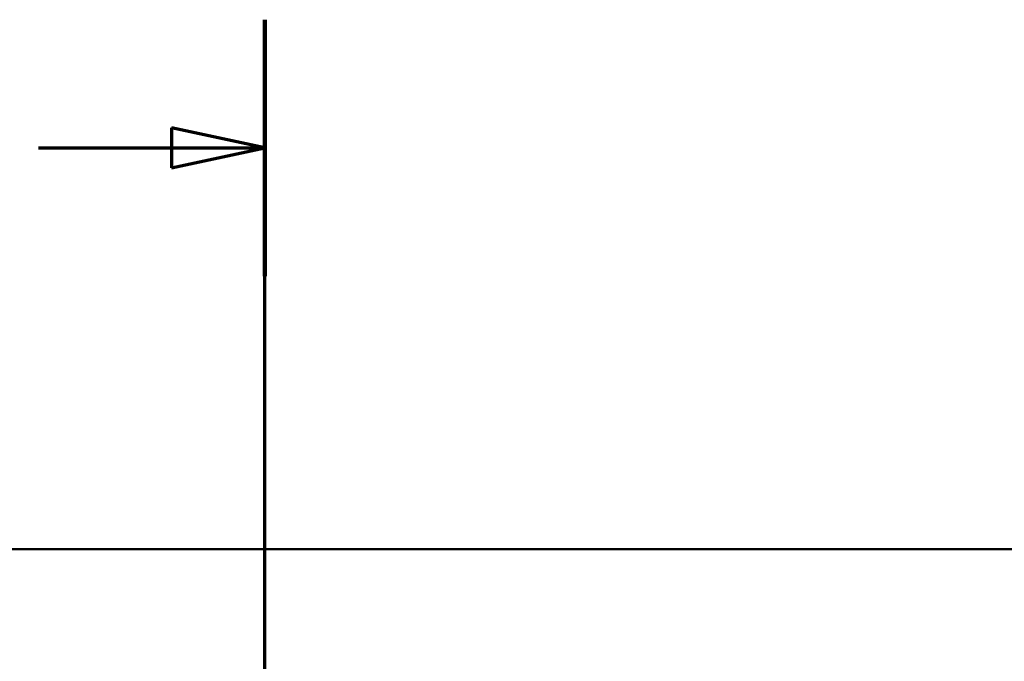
# Model space of a CAD drawing. Header units: millimetres. Extents: x 100 to 2000, y 93 to 4053.
# Tile 22 of 23: x 975 to 1344, y 3813 to 4053. Entities that reach past the tile are written whole.
import ezdxf

# ---------------------------------------------------------------- set-up
doc = ezdxf.new("R2010")
doc.units = ezdxf.units.MM
doc.header["$LTSCALE"] = 10
doc.layers.add('Section View Lines(ISO)', color=7, linetype='Continuous', lineweight=70)
doc.layers.add('Visible Edges(ISO)', color=7, linetype='Continuous', lineweight=50)

# ---------------------------------------------------------------- blocks, each defined once
blk = doc.blocks.new('2dTransSection1')
at = {"layer": 'Section View Lines(ISO)', "linetype": 'Continuous'}
for p, q in [((106.675, 304.508), (106.675, 405.317)), ((106.675, 400.516), (103.175, 401.266)), ((103.175, 401.266), (103.175, 399.766)), ((98.187, 400.516), (103.175, 400.516)), ((103.175, 400.516), (106.675, 400.516)), ((103.175, 399.766), (106.675, 400.516))]:
    blk.add_line(p, q, dxfattribs=at)
at = {"layer": 'Section View Lines(ISO)', "linetype": 'Continuous', "lineweight": 140}
blk.add_line((106.675, 395.716), (106.675, 405.317), dxfattribs=at)
at = {"layer": 'Section View Lines(ISO)', "linetype": 'Continuous', "flags": 128}
blk.add_lwpolyline([(103.175, 399.766), (106.675, 400.516)], dxfattribs=at)
at = {"layer": 'Section View Lines(ISO)'}
blk.add_solid([(103.175, 399.766), (106.675, 400.516), (103.175, 401.266), (103.175, 399.766)], dxfattribs=at)

msp = doc.modelspace()

# ---------------------------------------------------------------- linework, layer by layer
at = {"layer": 'Visible Edges(ISO)'}
msp.add_line((666.75, 3854.93), (1466.75, 3854.93), dxfattribs=at)

# ---------------------------------------------------------------- block references
at = {"layer": 'Section View Lines(ISO)', "xscale": 10, "yscale": 10, "zscale": 10}
msp.add_blockref('2dTransSection1', (0, 0), dxfattribs=at)

doc.saveas('drawing.dxf')
